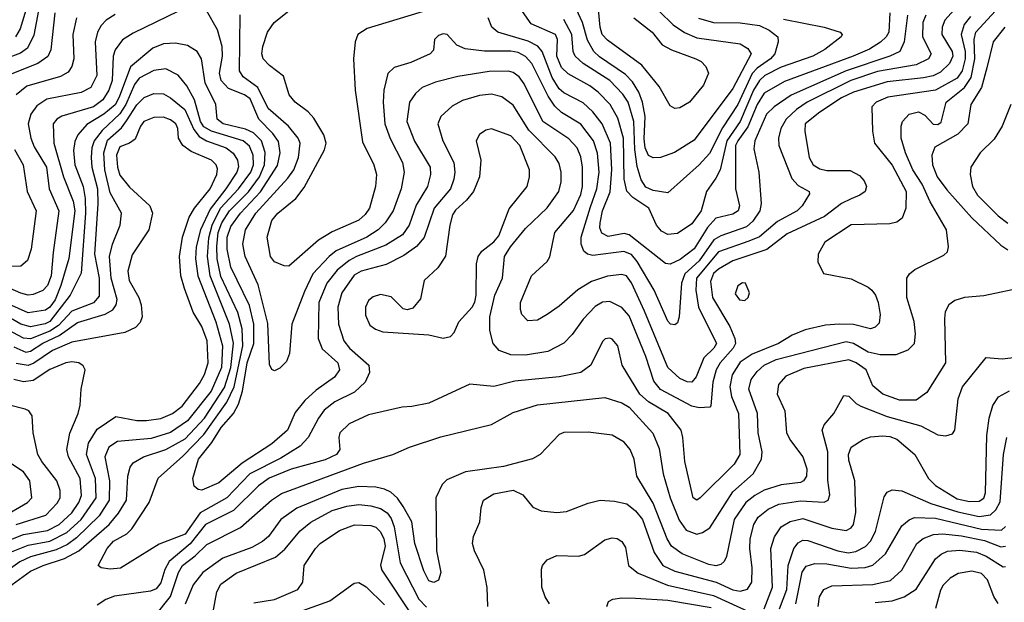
# Model space of a CAD drawing. Extents: x 997028 to 1115134, y 536408 to 618974.
# Tile 19 of 256: x 1007440 to 1011520, y 543452 to 545867. Entities that reach past the tile are written whole.
import ezdxf

# ---------------------------------------------------------------- set-up
doc = ezdxf.new("R2010")
doc.units = 0

msp = doc.modelspace()

# ---------------------------------------------------------------- linework, layer by layer
at = {"layer": '0CON10XD'}
for points in [[(1009185, 545922.5), (1008879.9, 545830.1), (1008840.5, 545805), (1008829.2, 545775), (1008822.9, 545705), (1008829.6, 545575), (1008860.7, 545360.7), (1008907.3, 545265), (1008917.7, 545225), (1008913.8, 545175), (1008888.6, 545085), (1008871.2, 545058.8), (1008845, 545035.9), (1008735, 544987.3), (1008677.2, 544952.8), (1008555, 544845.7), (1008535, 544847.1), (1008495, 544863.1), (1008478.5, 544885), (1008465.3, 544965), (1008485, 545034.2), (1008508.9, 545065), (1008583.6, 545125), (1008619, 545171), (1008702.6, 545327.4), (1008710, 545355), (1008699.5, 545389.5), (1008658.7, 545458.7), (1008634.7, 545484.8), (1008581.1, 545525), (1008555.7, 545555), (1008532.6, 545632.6), (1008475, 545676.4), (1008448.8, 545705), (1008442.5, 545725), (1008446.9, 545755), (1008467.1, 545815), (1008494.4, 545855), (1008610.5, 545949.5)], [(1010091.1, 545901.1), (1010148.2, 545845), (1010195, 545813), (1010245, 545792.1), (1010425, 545766.2), (1010457.4, 545747.4), (1010470.5, 545725), (1010395, 545581.8), (1010235, 545366.8), (1010153.2, 545316.8), (1010095, 545295.9), (1010065, 545293.5), (1010045, 545304.1), (1010030.9, 545335), (1010026.9, 545373.1), (1010031.9, 545465), (1010020.9, 545525), (1010005, 545566.6), (1009978.8, 545608.8), (1009949.9, 545639.9), (1009842.6, 545712.6), (1009818.4, 545735), (1009792.3, 545782.3), (1009771.5, 545855), (1009732.2, 545942.2)], [(1010155, 545498.6), (1010135, 545509.2), (1010089.4, 545589.4), (1010018.4, 545678.4), (1009875, 545781.9), (1009853.8, 545805), (1009845.3, 545835), (1009833.8, 545953.8)], [(1011269.8, 544890.2), (1011284.3, 544905), (1011288.5, 544925), (1011279.6, 544995), (1011212.1, 545112.1), (1011179.8, 545185), (1011140.7, 545245), (1011110.2, 545315), (1011091.8, 545375), (1011091.9, 545425), (1011097.8, 545445), (1011125.6, 545474.4), (1011164.7, 545484.7), (1011190.7, 545470.7), (1011225, 545433.8), (1011245, 545432), (1011258.4, 545441.6), (1011279, 545525), (1011354.6, 545585.4), (1011382.6, 545627.4), (1011397.7, 545705), (1011395.1, 545785), (1011402, 545815), (1011515, 545937.9)], [(1007517.7, 545905), (1007498.2, 545801.8), (1007471.5, 545748.5), (1007442.8, 545727.2), (1007335, 545688.3)], [(1008098.2, 545901.8), (1007909.5, 545810.5), (1007865, 545783.6), (1007835, 545742.2), (1007827.3, 545715), (1007823.2, 545615), (1007809.5, 545575), (1007784.8, 545535), (1007745, 545505.8), (1007613.6, 545466.4), (1007593.8, 545455), (1007577.8, 545435), (1007581.3, 545355), (1007621.2, 545215), (1007661.1, 545115), (1007668.5, 545075), (1007642.8, 544877.2), (1007610.6, 544765), (1007585.9, 544705), (1007565, 544675.2), (1007547.1, 544662.9), (1007475, 544651.6), (1007395, 544687.8)], [(1007475, 545937.4), (1007441.7, 545828.3), (1007422.9, 545795)], [(1009108.1, 545585), (1009079.7, 545560.2), (1009054.6, 545525), (1009044.3, 545445), (1009075, 545363.5), (1009140, 545255), (1009142.1, 545225), (1009128.9, 545175), (1009081.9, 545098.1), (1009053.1, 545015), (1009025.8, 544975), (1008957.3, 544932.7), (1008835, 544885.5), (1008805, 544868.4), (1008755, 544829.1), (1008712.7, 544775), (1008679.8, 544695), (1008676.8, 544545), (1008692.6, 544502.6), (1008758, 544445), (1008764.6, 544415), (1008743.5, 544385), (1008668.8, 544331.2), (1008621.8, 544288.2), (1008581.2, 544238.8), (1008549.3, 544165), (1008485, 544108.2), (1008361.7, 544028.3), (1008265, 543947.3), (1008195, 543916.2), (1008179.1, 543919.1), (1008163.1, 543933.1), (1008157.3, 543965), (1008181.2, 544045), (1008236.3, 544113.7), (1008275, 544177), (1008325.2, 544235), (1008347, 544273), (1008363.1, 544326.9), (1008381.7, 544445), (1008410.5, 544525), (1008409.9, 544605), (1008392.3, 544682.3), (1008315, 544840.4), (1008299.2, 544915), (1008299, 544965), (1008315, 545009.3), (1008355.2, 545065), (1008437.2, 545152.8), (1008507.9, 545262.1), (1008519.4, 545315), (1008511.7, 545361.7), (1008488.7, 545395), (1008430, 545455), (1008395, 545538.3), (1008370.8, 545555), (1008305, 545581.6), (1008274.8, 545615), (1008267.6, 545645), (1008280.6, 545715), (1008278.5, 545755), (1008259.1, 545825), (1008214.4, 545905)], [(1011312.3, 545907.7), (1011273.8, 545865), (1011263, 545835), (1011261.6, 545805), (1011304, 545735), (1011307, 545715), (1011292.9, 545685), (1011255, 545648.7), (1011225, 545633.8), (1011184.9, 545625.1), (1011035, 545608.8), (1010895, 545566.6), (1010845, 545542.1), (1010755, 545484), (1010694.7, 545435), (1010692.8, 545405), (1010711.5, 545295), (1010728.1, 545265), (1010755, 545248.9), (1010785, 545241.9), (1010881.2, 545241.2), (1010920.3, 545220.3), (1010939.4, 545199.4), (1010949.1, 545175), (1010942.9, 545155), (1010921.3, 545138.7), (1010885, 545123.8), (1010845.1, 545104.9), (1010775, 545051.2), (1010620.5, 544979.5), (1010536.4, 544913.6), (1010395, 544867.4), (1010335, 544833), (1010314.8, 544815), (1010301.7, 544781.7), (1010310.4, 544715), (1010381.9, 544595), (1010403.8, 544545), (1010406.4, 544525), (1010395.7, 544505), (1010342.9, 544445), (1010325.9, 544415), (1010312.1, 544365), (1010304, 544266), (1010299.2, 544260.8), (1010255, 544258.2), (1010225, 544265.2), (1010094.6, 544334.6), (1010067.8, 544367.8), (1010035, 544470), (1009965, 544639.3), (1009935, 544674), (1009885, 544698.2), (1009855, 544695.3), (1009825, 544677.6), (1009774.5, 544625.5), (1009728.6, 544561.4), (1009693.9, 544526.1), (1009627.9, 544492.1), (1009535, 544476.6), (1009475, 544477.6), (1009426.7, 544495), (1009401.3, 544525), (1009388.2, 544578.2), (1009387.6, 544635), (1009408.9, 544725), (1009440, 544795), (1009449.3, 544885), (1009473.8, 544925), (1009535, 545001.2), (1009625, 545086.2), (1009674.1, 545155), (1009682.9, 545195), (1009683.2, 545235), (1009675, 545270), (1009658, 545298)], [(1010605, 545868.4), (1010774, 545835), (1010839.2, 545815), (1010847.5, 545805), (1010844.4, 545795), (1010776.6, 545743.4), (1010726.5, 545715), (1010595, 545669.8), (1010528.1, 545635), (1010504.8, 545615.2), (1010480.6, 545575), (1010425.1, 545445), (1010369.4, 545365), (1010341.8, 545245), (1010325, 545210), (1010285.6, 545154.4), (1010263.1, 545075), (1010225, 545020.8), (1010165, 544980.8), (1010125, 544976.6), (1010099.7, 544989.7), (1010079.1, 545015), (1010046.2, 545085), (1009980, 545130), (1009955.9, 545155.9), (1009944.3, 545205), (1009941.1, 545375), (1009918.4, 545458.4), (1009886.5, 545515), (1009836.9, 545566.9), (1009802.7, 545592.7), (1009712.1, 545642.1), (1009685, 545668.2), (1009665.7, 545715), (1009667.6, 545785), (1009660, 545805), (1009559.7, 545849.7), (1009513.3, 545915)], [(1007835, 545888.6), (1007798.5, 545865), (1007777.1, 545842.9), (1007761.6, 545815), (1007752.9, 545775), (1007758.8, 545635), (1007735, 545586), (1007695, 545564.3), (1007552.6, 545537.4), (1007511, 545509), (1007485.6, 545474.4), (1007475.2, 545435), (1007485.7, 545375), (1007499.5, 545339.5), (1007550.6, 545255), (1007561.1, 545165), (1007601.7, 545075), (1007578.3, 544901.7), (1007570.5, 544805), (1007555, 544764.6), (1007535, 544744.7), (1007495, 544727.1), (1007475, 544725.2), (1007445, 544732.7), (1007365, 544768)], [(1007584.8, 545895), (1007568.3, 545741.7), (1007556.5, 545713.5), (1007515.1, 545684.9), (1007365.5, 545625)], [(1007675.3, 545875), (1007659.8, 545805), (1007663.8, 545705), (1007655, 545672.5), (1007641, 545649), (1007609.3, 545630.7), (1007468.7, 545591.3), (1007425, 545554.7)], [(1011118.2, 545885), (1011104.8, 545775.2), (1011087.3, 545735), (1011045.5, 545715), (1010864.7, 545655.3), (1010636.6, 545553.3), (1010566.6, 545505), (1010535, 545475.3), (1010485.6, 545365), (1010481.4, 545331.4), (1010502.5, 545235), (1010511.6, 545105), (1010506.8, 545075), (1010478, 545032), (1010451.4, 545008.6), (1010345, 544971.2), (1010316.4, 544953.6), (1010255, 544867.8), (1010196.2, 544813.8), (1010181.5, 544775), (1010172.5, 544635), (1010165, 544610), (1010155, 544601.9), (1010136.2, 544605), (1010125, 544616.7), (1010068.2, 544745), (1009998, 544865), (1009975, 544893.5), (1009943.5, 544906.5), (1009815, 544889.7), (1009792, 544895), (1009777.3, 544907.3), (1009766.4, 544936.4), (1009765.8, 544965.8), (1009805, 545091.5), (1009830.7, 545165), (1009840.4, 545235), (1009833.7, 545313.7), (1009817.8, 545365), (1009765, 545433.3), (1009685, 545482.5), (1009657.6, 545507.6), (1009629.6, 545549.6), (1009562.3, 545685), (1009535, 545714.3), (1009505, 545730.3), (1009475, 545736.6), (1009365.6, 545735.6), (1009285.3, 545745.3), (1009251.1, 545761.1), (1009211.2, 545805), (1009195, 545808.5), (1009175, 545800.8), (1009158.8, 545785), (1009155, 545740), (1009140, 545725), (1009061, 545689), (1008991.2, 545668.8), (1008965, 545644), (1008948.1, 545575), (1008945.3, 545525), (1008953.4, 545435), (1008974.5, 545374.5), (1009025.3, 545275), (1009033.2, 545235), (1009021, 545165), (1008986.8, 545075), (1008954.7, 545025), (1008924.7, 544995), (1008878.2, 544965), (1008751.2, 544908.8), (1008721.4, 544885), (1008655, 544813.5), (1008619.4, 544740.6), (1008567.9, 544605), (1008557.4, 544482.6), (1008545, 544450), (1008517.9, 544422.1), (1008495, 544411.2), (1008485, 544416.7), (1008475, 544437.5), (1008468, 544608), (1008427.4, 544767.4), (1008373.5, 544885), (1008364.4, 544935.6), (1008376, 544995), (1008418.3, 545065), (1008550.5, 545209.5), (1008575.6, 545244.4), (1008595.2, 545295), (1008601.4, 545355), (1008593.2, 545375), (1008553.8, 545425), (1008469.2, 545499.2), (1008426, 545586), (1008365, 545630), (1008350.5, 545655), (1008353.5, 545886.5)], [(1011194, 545885), (1011182.3, 545855), (1011180.6, 545795), (1011217.4, 545725), (1011205.7, 545704.3), (1011155, 545679.4), (1010995, 545651.8), (1010884.1, 545615), (1010702.4, 545525), (1010658.8, 545495), (1010615.7, 545455), (1010594.3, 545415), (1010584.3, 545375), (1010585.8, 545345), (1010638.7, 545208.7), (1010665, 545180), (1010711.2, 545155), (1010712, 545145), (1010681.8, 545095), (1010662.1, 545075), (1010580.4, 545029.6), (1010505, 544967), (1010461.8, 544948.2), (1010335, 544903.8), (1010244.2, 544795), (1010241.1, 544745), (1010253, 544675), (1010326.5, 544525), (1010316.2, 544505), (1010274.3, 544465), (1010243, 544387), (1010225, 544364.6), (1010205, 544365.4), (1010175, 544379.2), (1010125, 544425.4), (1010028.1, 544658.1), (1009975, 544775.4), (1009954.3, 544805), (1009935, 544810.9), (1009875, 544803.3), (1009808.7, 544781.3), (1009752.5, 544747.5), (1009675, 544679.5), (1009625.4, 544644.6), (1009585, 544621.9), (1009545, 544618), (1009520.8, 544645), (1009514.4, 544665), (1009515.6, 544695), (1009560, 544805), (1009625, 544863.8), (1009636.9, 544883.1), (1009656.9, 544985), (1009735, 545076.1), (1009765, 545142.5), (1009771.7, 545175), (1009772.5, 545255), (1009765, 545298.6), (1009749.5, 545335), (1009715, 545372.6), (1009606.9, 545445), (1009530.6, 545600.6), (1009509.5, 545629.5), (1009485, 545648.4), (1009465, 545653.3), (1009385, 545651.6), (1009255, 545631.1), (1009162.8, 545607.2), (1009108.1, 545585)], [(1011045.2, 545894.8), (1011040.7, 545815), (1011030.5, 545795), (1011006.7, 545773.3), (1010960.8, 545745), (1010893.9, 545715), (1010609.6, 545610.4), (1010525, 545562.7), (1010495.1, 545515), (1010457.4, 545422.6), (1010414.9, 545365), (1010406.5, 545345), (1010405.3, 545165), (1010421.9, 545095), (1010417.1, 545075), (1010395, 545060.2), (1010325, 545043.8), (1010290.2, 545005), (1010235, 544917.3), (1010177, 544873), (1010135, 544854), (1010116.4, 544856.4), (1009965, 544975.3), (1009945, 544980.6), (1009878, 544968), (1009852.2, 544982.2), (1009843.4, 545003.4), (1009844.4, 545025), (1009854.5, 545075), (1009887, 545153), (1009893.9, 545246.1), (1009888.1, 545355), (1009854, 545435), (1009815.3, 545485), (1009775, 545521.4), (1009695, 545563), (1009675, 545579.8), (1009646.6, 545626.6), (1009605, 545734.1), (1009586.3, 545756.3), (1009547.3, 545777.3), (1009420.8, 545815), (1009395.8, 545835), (1009381.4, 545875)], [(1010252.4, 545872.4), (1010315, 545854.8), (1010425, 545853.2), (1010505, 545842.4), (1010545, 545823.6), (1010580.9, 545795), (1010583.1, 545775), (1010569.5, 545725), (1010551.1, 545705), (1010495, 545666), (1010475, 545643.4), (1010415, 545515.2), (1010351.8, 545418.2), (1010298.5, 545311.5), (1010254.8, 545265.2), (1010125, 545149.2), (1010065, 545158.6), (1010035, 545172.4), (1010015, 545203.5), (1009998.7, 545258.7), (1009988.3, 545328.3), (1009983.9, 545445), (1009961, 545525), (1009938.6, 545558.6), (1009885.2, 545615), (1009775, 545685.2), (1009741.1, 545715), (1009733.7, 545735), (1009727.6, 545805), (1009695, 545868)], [(1009984.1, 545874.1), (1010061.1, 545815), (1010102.6, 545762.6), (1010141.1, 545741.1), (1010241.2, 545705), (1010263.4, 545693.4), (1010283.2, 545673.2), (1010294.2, 545645), (1010273.3, 545595), (1010215, 545524.4), (1010175, 545501.9), (1010155, 545498.6)], [(1011379.8, 545880.2), (1011353.4, 545846.6), (1011341.7, 545805), (1011357.7, 545735), (1011357.6, 545705), (1011345, 545654.7), (1011325, 545624.1), (1011235, 545574.5), (1011037.5, 545545), (1010988.9, 545525), (1010971.5, 545505), (1010973.2, 545405), (1010982.4, 545355), (1011055, 545263.9), (1011113.4, 545155), (1011111.8, 545085), (1011096.2, 545043.8), (1011075, 545026.9), (1011045, 545020.5), (1010885, 545016.4), (1010775.8, 544945), (1010748, 544895), (1010747.5, 544862.5), (1010770, 544815), (1010885, 544792.5), (1010955, 544758.5), (1010970.5, 544745), (1010986.1, 544725), (1010997.3, 544695), (1011005.4, 544644.6), (1011000.9, 544609.1), (1010985, 544592.2), (1010965, 544585.4), (1010895, 544602.7), (1010835, 544605.3), (1010779.5, 544600.5), (1010695, 544580.8), (1010640.3, 544559.7), (1010584.4, 544525), (1010475, 544480), (1010425, 544446.6), (1010392.5, 544395), (1010382.2, 544345), (1010388.7, 544305), (1010418.4, 544235), (1010423.8, 544065), (1010400.6, 544025), (1010260, 543885), (1010245, 543875.7), (1010231.1, 543885)], [(1011522.7, 545835), (1011473.8, 545775), (1011447.2, 545667.2), (1011424.9, 545585.1), (1011380.8, 545515), (1011368.5, 545435), (1011327.2, 545392.8), (1011232.4, 545337.6), (1011219.3, 545305), (1011222.1, 545265), (1011241.6, 545215), (1011281.2, 545161.2), (1011385.9, 545045.9), (1011505, 544931.5), (1011535, 544913.1)], [(1009658, 545298), (1009549.3, 545409.3), (1009485, 545512.3), (1009437.3, 545547.3), (1009395, 545557.9), (1009345, 545552.6), (1009275, 545531.9), (1009231.8, 545508.2), (1009184.8, 545465.2), (1009171.8, 545435), (1009192.8, 545365), (1009239, 545275), (1009243, 545235), (1009238.9, 545205), (1009224.3, 545165), (1009156.7, 545085), (1009116, 544964), (1009083.4, 544926.6), (1009031.2, 544888.8), (1008957.8, 544852.2), (1008855, 544824.1), (1008825, 544807.3), (1008774.8, 544735), (1008757.8, 544675), (1008761, 544605), (1008783.1, 544535), (1008806.4, 544505), (1008886.5, 544435), (1008889.1, 544405), (1008870.9, 544365), (1008826.5, 544323.5), (1008745, 544282.2), (1008701.9, 544248.1), (1008677.5, 544215), (1008635, 544135.4), (1008601.6, 544098.4), (1008521.2, 544048.8), (1008393.9, 543985), (1008297.6, 543885), (1008186.9, 543823.1), (1008125, 543734.6), (1008017.1, 543692.9), (1007856.7, 543593.3), (1007815, 543588.9), (1007777.5, 543595), (1007764.4, 543604.4), (1007801.5, 543675), (1007828.5, 543705), (1007883.9, 543736.1), (1007904, 543756), (1007976.5, 543865), (1008013.6, 543966.4), (1008115, 544057.7), (1008202.8, 544147.2), (1008298.5, 544281.5), (1008328.4, 544345), (1008363.7, 544515), (1008361.8, 544585), (1008343, 544653), (1008272.5, 544802.5), (1008258.4, 544875), (1008256.6, 544926.6), (1008262.5, 544985), (1008277.3, 545025), (1008308.6, 545075), (1008387.3, 545152.7), (1008433.1, 545215), (1008453.8, 545265), (1008456.7, 545316.7), (1008442.1, 545365), (1008408.1, 545398.1), (1008375, 545413.3), (1008283.1, 545435), (1008258.6, 545455), (1008252.8, 545515), (1008208.8, 545605), (1008192.8, 545705), (1008175.2, 545735.2), (1008135, 545759.1), (1008085, 545768.8), (1008035, 545766.1), (1007991.8, 545748.2), (1007898.3, 545671.7), (1007852, 545545), (1007835, 545513.8), (1007788.8, 545475), (1007717.9, 545432.1), (1007680.2, 545389.8), (1007668.4, 545361.6), (1007663, 545325), (1007667.6, 545265), (1007702.7, 545175), (1007710.6, 545125), (1007711.7, 545065), (1007694.5, 544815.5), (1007648.9, 544725), (1007565, 544615.9), (1007545, 544606), (1007485, 544593.4), (1007445, 544604.3), (1007385, 544639.2)], [(1007393.6, 543515), (1007485, 543581.1), (1007536.2, 543605), (1007625, 543633.8), (1007684.3, 543665.7), (1007811, 543775), (1007848.8, 543821.2), (1007882.3, 543875), (1007887.5, 543975), (1007897.5, 544012.5), (1007910, 544030), (1007953.1, 544055), (1008045, 544085.8), (1008125, 544130), (1008205.1, 544215), (1008287.7, 544342.3), (1008314.6, 544425), (1008325, 544526), (1008308.7, 544605), (1008228.6, 544805), (1008217.2, 544885), (1008223.1, 544963.1), (1008236.7, 545015), (1008271.2, 545085), (1008346.9, 545165), (1008398.1, 545235), (1008408.8, 545265), (1008407.6, 545305), (1008391.9, 545341.9), (1008365, 545364.8), (1008235, 545404.4), (1008202.9, 545422.9), (1008189.2, 545445), (1008164.4, 545534.4), (1008132.9, 545592.9), (1008096.3, 545636.3), (1008045, 545663.5), (1007995, 545656.1), (1007935, 545623.9), (1007915, 545597.7), (1007880.1, 545515), (1007855, 545475.8), (1007782, 545408), (1007748.4, 545365), (1007738.3, 545335), (1007735.2, 545294.8), (1007739.1, 545255), (1007762, 545165), (1007763.9, 545103.9), (1007749.9, 544895), (1007768.4, 544795), (1007769.3, 544720.7), (1007745, 544693.7), (1007655, 544658.3), (1007600.3, 544599.7), (1007565, 544575.3), (1007485, 544544.4), (1007455, 544546.5), (1007391, 544581)], [(1007415, 544510.2), (1007465, 544489.3), (1007485, 544492.4), (1007535, 544525.3), (1007602.8, 544557.2), (1007678.5, 544611.5), (1007794.3, 544645.7), (1007826.1, 544663.9), (1007839.3, 544685), (1007843.4, 544706.6), (1007818.4, 544795), (1007812.2, 544885), (1007824, 544936), (1007855.8, 545015), (1007861.9, 545065), (1007815, 545149.1), (1007792.7, 545245), (1007788.8, 545315), (1007803.3, 545366.7), (1007861.2, 545418.8), (1007882.8, 545447.2), (1007925, 545514.3), (1007955, 545543.8), (1007995, 545561.2), (1008035, 545558.8), (1008065, 545542.6), (1008123.9, 545493.9), (1008161.3, 545411.3), (1008182.7, 545382.7), (1008214.3, 545364.3), (1008295.3, 545335), (1008323.6, 545313.6), (1008342.7, 545285), (1008346.2, 545256.2), (1008339.5, 545235), (1008293.7, 545165), (1008228.3, 545081.7), (1008188.3, 544995), (1008171.4, 544925), (1008168.6, 544875), (1008178.1, 544805), (1008253, 544615), (1008280.3, 544515), (1008275.3, 544425), (1008232.5, 544327.5), (1008135, 544203.5), (1008065, 544156.2), (1007985, 544130.5), (1007845, 544118.5), (1007808.8, 544095), (1007791.9, 544055), (1007811.2, 543955), (1007809.7, 543875), (1007769.2, 543810.8), (1007675, 543718.6), (1007637.9, 543692.1), (1007590.9, 543669.1), (1007485, 543641), (1007440, 543620), (1007363.1, 543565)], [(1011546.4, 545515), (1011510.8, 545425), (1011478.2, 545371.8), (1011420.4, 545315), (1011380.8, 545255), (1011377.8, 545225), (1011388.4, 545175), (1011409.3, 545139.3), (1011495, 545053.2), (1011535, 545023)], [(1007405, 543660.6), (1007475, 543689.4), (1007565, 543704.7), (1007635, 543740.6), (1007694.6, 543795), (1007756.9, 543885), (1007753.9, 543965), (1007716.6, 544065), (1007725, 544111.5), (1007760.1, 544169.9), (1007838.6, 544221.4), (1007925, 544205.7), (1007965, 544205.2), (1008025, 544213.5), (1008072.9, 544235), (1008112.8, 544265), (1008185, 544359.2), (1008205, 544396.5), (1008220, 544445), (1008215.9, 544535), (1008195, 544595.6), (1008158.9, 544655), (1008122.1, 544752.1), (1008107.8, 544805), (1008101.6, 544885), (1008114.1, 544965), (1008142.3, 545047.7), (1008164.2, 545085.8), (1008228.8, 545165), (1008256.6, 545225), (1008259.1, 545249.1), (1008253.5, 545265), (1008233.8, 545285), (1008150.6, 545320.6), (1008116.2, 545345), (1008097.9, 545375), (1008094.6, 545415), (1008086.2, 545435), (1008065, 545451.4), (1008035, 545462.6), (1007995, 545461.6), (1007954.6, 545445), (1007939.6, 545425), (1007918.1, 545371.9), (1007895, 545354.5), (1007855, 545339.1), (1007841.3, 545305), (1007844.4, 545255), (1007855, 545222.2), (1007895, 545172.1), (1007978.2, 545095), (1007990.4, 545065), (1007974.1, 544995.9), (1007905, 544891.9), (1007888.1, 544825), (1007893, 544785), (1007933.4, 544715), (1007942.3, 544685), (1007947.5, 544635), (1007938.8, 544611.2), (1007918.9, 544591.1), (1007875, 544570.3), (1007655, 544530), (1007575, 544496.1), (1007497.5, 544442.5), (1007475, 544433.6), (1007425, 544442)], [(1009195, 544546), (1009225, 544554), (1009239.7, 544570.3), (1009259.4, 544615), (1009314.6, 544675), (1009325, 544695.7), (1009331.9, 544725), (1009332.1, 544855), (1009338.9, 544885), (1009355, 544906.9), (1009405, 544946.2), (1009425, 544971.3), (1009467.4, 545082.6), (1009542.5, 545175), (1009552.7, 545215), (1009552.7, 545245), (1009511.6, 545345), (1009475, 545384.6), (1009395, 545414.4), (1009371.5, 545408.5), (1009345, 545391.2), (1009331.4, 545365), (1009350.4, 545285), (1009345.3, 545214.7), (1009320.8, 545155), (1009291.7, 545118.3), (1009245, 545076.9), (1009232.8, 545057.2), (1009221.4, 545015), (1009203.8, 544886.2), (1009172.4, 544837.6), (1009116, 544785), (1009100.9, 544709.1), (1009069.1, 544670.9), (1009045, 544664.4), (1009028.3, 544668.3), (1008978.6, 544718.6), (1008935, 544727.3), (1008905, 544718.5), (1008885, 544702.5), (1008872.5, 544675), (1008872, 544642), (1008890.2, 544600.2), (1008914, 544584), (1008945, 544573.5), (1009135, 544560), (1009195, 544546)], [(1007418.6, 545328.6), (1007453.9, 545265), (1007470.2, 545155), (1007507.2, 545075), (1007486.8, 544915), (1007471.3, 544868.7), (1007445, 544844.5), (1007385, 544844.1)], [(1008000, 543395), (1008063.9, 543476.1), (1008097.1, 543575), (1008113.7, 543605), (1008167, 543645), (1008215, 543691.6), (1008355, 543761.9), (1008482.7, 543875), (1008525, 543902.7), (1008865, 544028.8), (1008986, 544064), (1009054.7, 544095.3), (1009185, 544137.9), (1009395, 544189.5), (1009485, 544238.5), (1009585, 544269.7), (1009865, 544301.2), (1009935, 544278.7), (1009965, 544260.3), (1010063.3, 544153.3), (1010089.2, 544089.2), (1010105.7, 543985), (1010134.8, 543885), (1010171.8, 543791.8), (1010201.5, 543751.5), (1010245, 543734.2), (1010269.3, 543740.7), (1010300, 543760), (1010395, 543909.5), (1010479.1, 543985), (1010514.3, 544045.7), (1010516.4, 544075), (1010499.8, 544155), (1010496.5, 544235), (1010461.5, 544335), (1010471, 544375), (1010495, 544408.4), (1010525, 544435.2), (1010575, 544458.9), (1010865, 544532.3), (1010895, 544526.3), (1010955, 544490.5), (1011005, 544479.5), (1011071.3, 544478.7), (1011122, 544498), (1011148.2, 544525), (1011152.2, 544565), (1011145.7, 544615.7), (1011116, 544715), (1011115.5, 544795), (1011126.6, 544813.4), (1011148.9, 544831.1), (1011269.8, 544890.2)], [(1011605, 544758.6), (1011435, 544721.9), (1011355, 544715.6), (1011315, 544702.9), (1011290, 544685), (1011274.6, 544655.4), (1011272, 544628), (1011276.8, 544445), (1011198.8, 544321.2), (1011155, 544289.2), (1011085, 544290.2), (1011016.4, 544315), (1010975, 544349.4), (1010947.9, 544415), (1010906.2, 544445), (1010875, 544456.8), (1010688.7, 544421.3), (1010615, 544388.8), (1010584.6, 544355), (1010578.2, 544315), (1010610, 544245), (1010617.3, 544155), (1010633.2, 544123.2), (1010684.7, 544054.7), (1010701.9, 544005), (1010700.5, 543975), (1010687.5, 543955), (1010675, 543948.6), (1010595, 543939.2), (1010525, 543916.4), (1010485.4, 543894.6), (1010448.9, 543865), (1010400.8, 543795), (1010368.7, 543641.3), (1010359.4, 543620.6), (1010345, 543608.5), (1010325, 543603.4), (1010295, 543608.9), (1010185, 543652.3), (1010140.5, 543685), (1010123.2, 543715), (1010065, 543863.1), (1009996.4, 543975), (1009986.4, 544045), (1009970, 544085), (1009945, 544115.6), (1009894.6, 544144.6), (1009795, 544156.9), (1009695, 544155.6), (1009675, 544147.1), (1009595.8, 544065), (1009564, 544046), (1009445, 544014.7), (1009287.1, 543992.9), (1009210.2, 543959.8), (1009190.3, 543939.7), (1009164.3, 543885), (1009167.5, 543665), (1009184.2, 543575.8), (1009175.8, 543544.2), (1009155.8, 543534.2), (1009135, 543540.8), (1009115, 543582), (1009076.5, 543695), (1009064.4, 543785), (1009028.7, 543848.7), (1009005, 543883.1), (1008977.9, 543907.9), (1008951.5, 543921.5), (1008915, 543928.7), (1008845, 543931.3), (1008775, 543918.8), (1008588.3, 543841.7), (1008521.6, 543795), (1008470.8, 543725), (1008446.3, 543703.7), (1008401, 543679), (1008281.2, 543635), (1008198, 543575), (1008158.6, 543525), (1008125, 543444.2)], [(1010445, 544702.9), (1010458, 544715), (1010464, 544735), (1010446.7, 544775), (1010435, 544776.2), (1010415, 544763.3), (1010405, 544730), (1010422, 544705), (1010445, 544702.9)], [(1010231.1, 543885), (1010195.3, 544035), (1010187.8, 544135), (1010180.3, 544165), (1010127.3, 544235), (1010045, 544282.4), (1010009.4, 544315), (1009936.4, 544435), (1009917.8, 544515), (1009895, 544542.9), (1009885, 544546.9), (1009866.4, 544543.6), (1009855, 544532.9), (1009806.9, 544435), (1009765, 544404.1), (1009675, 544385.9), (1009492, 544368), (1009405, 544346.2), (1009305, 544355.7), (1009135, 544277.1), (1009065, 544263.8), (1009025, 544260.8), (1008885, 544229.6), (1008805, 544191.8), (1008766.7, 544155), (1008762.7, 544135), (1008766.9, 544085), (1008752.2, 544065), (1008705, 544043), (1008565, 544003.4), (1008473.1, 543966.9), (1008429.7, 543935), (1008325, 543832), (1008210, 543775), (1008145.7, 543694.3), (1008059.1, 543620.9), (1008041.5, 543588.5), (1008025, 543532.5), (1008005, 543507.6), (1007981.7, 543498.3), (1007832.6, 543477.4), (1007796.2, 543463.8), (1007760.2, 543439.8)], [(1009379.5, 543435), (1009376.4, 543513.6), (1009362.3, 543585), (1009323.8, 543665), (1009315.4, 543695), (1009320, 543725), (1009346.5, 543785), (1009351.5, 543845), (1009362.2, 543875), (1009405, 543901.1), (1009485, 543916.2), (1009525, 543896.7), (1009565.9, 543845.9), (1009601, 543831), (1009665.4, 543824.6), (1009705, 543828.8), (1009795, 543862.7), (1009845.3, 543874.7), (1009905, 543871.6), (1009955, 543860.6), (1009991.4, 543831.4), (1010021, 543795), (1010068.4, 543658.4), (1010104.7, 543605), (1010155, 543580.3), (1010325.1, 543535.1), (1010395, 543503.2), (1010425, 543498.4), (1010455, 543506.7), (1010473.1, 543535), (1010475.6, 543595), (1010465.6, 543675), (1010467, 543715), (1010481.4, 543775), (1010499.2, 543805), (1010541.9, 543838.1), (1010585, 543858.5), (1010675, 543872.3), (1010773.6, 543866.4), (1010790.5, 543875), (1010797.1, 543897.1), (1010788.1, 543958.1), (1010788.9, 544075), (1010765.4, 544165), (1010773, 544187), (1010813.3, 544235), (1010855, 544308.8), (1010875, 544305.8), (1010905.7, 544275.7), (1010925, 544265.3), (1011035, 544222.3), (1011173.5, 544183.5), (1011245, 544146.2), (1011277.6, 544142.4), (1011305, 544150.8), (1011314.5, 544165.5), (1011329.3, 544295), (1011346, 544345), (1011445, 544466.7), (1011511.1, 544461.1), (1011595, 544470)], [(1007356.4, 543693.6), (1007455, 543733.2), (1007555, 543749.4), (1007603.5, 543775), (1007655, 543823), (1007685.2, 543865), (1007695.8, 543895), (1007689.8, 543965), (1007641.6, 544055), (1007634.7, 544085), (1007647.3, 544152.7), (1007682.2, 544235), (1007689.6, 544269.6), (1007694.1, 544335), (1007710.5, 544415), (1007702.5, 544432.5), (1007685, 544443.8), (1007655, 544448.9), (1007631.4, 544445), (1007565, 544416.6), (1007495, 544371.2), (1007455, 544365.2), (1007415, 544374.8)], [(1010525, 543425.5), (1010559.3, 543515), (1010552.5, 543675), (1010567.2, 543722.8), (1010594.6, 543765), (1010632.7, 543787.3), (1010685, 543799.4), (1010805, 543758.9), (1010865, 543748.9), (1010885, 543760), (1010894.7, 543775), (1010905.2, 543824.8), (1010900.3, 543955), (1010875, 544041.2), (1010873.6, 544065), (1010885.6, 544095), (1010935, 544126.7), (1010965, 544137.5), (1011015, 544141.2), (1011045, 544139.6), (1011075, 544127.9), (1011148.5, 544065), (1011205.9, 543965), (1011235, 543935.8), (1011325, 543881.3), (1011375, 543869.7), (1011415, 543871.6), (1011435, 543884), (1011441.9, 543905), (1011447.2, 544142.8), (1011457.4, 544215), (1011472.2, 544267.8), (1011495.9, 544304.1), (1011542, 544328)], [(1007425, 543773.8), (1007547.5, 543812.5), (1007595, 543862.5), (1007607.1, 543885), (1007606.7, 543915), (1007593.3, 543955), (1007531.2, 544035), (1007515.3, 544065), (1007495.6, 544155), (1007491.4, 544225), (1007477.5, 544245), (1007462.3, 544252.3), (1007315, 544289.5)], [(1010588.7, 543425), (1010618.7, 543505), (1010623.9, 543605), (1010647.6, 543675), (1010665, 543697.8), (1010685, 543708.9), (1010705, 543708.6), (1010746, 543694), (1010830, 543665), (1010873.2, 543656.8), (1010905, 543662.8), (1010945, 543683.7), (1010964.8, 543705.2), (1010985.7, 543745), (1011021.3, 543888.7), (1011035, 543908.1), (1011055, 543917.5), (1011095, 543913.8), (1011215, 543861.8), (1011326.8, 543826.8), (1011415, 543807.8), (1011462.1, 543815), (1011485.1, 543834.9), (1011502.3, 543867.7), (1011516.9, 544065), (1011529.7, 544135)], [(1007251.8, 543738.2), (1007471.5, 543865), (1007490.3, 543885), (1007482.2, 543955), (1007455, 543992.3), (1007365, 544052.3)], [(1008240.3, 543405), (1008255.9, 543495), (1008273.3, 543526.7), (1008336.8, 543573.2), (1008500.3, 543639.7), (1008538.3, 543671.7), (1008602, 543748), (1008645.7, 543784.3), (1008735, 543832), (1008795, 543849.8), (1008845, 543856.7), (1008895, 543851.9), (1008935, 543840.4), (1008962.4, 543822.4), (1008979, 543799), (1008990.9, 543765), (1009015.9, 543615.9), (1009094.1, 543465), (1009125, 543432.1)], [(1010655.8, 543445), (1010682.7, 543577.3), (1010698.8, 543601.2), (1010735, 543613), (1010785, 543610.7), (1010885, 543593.5), (1010943.8, 543596.2), (1010974.5, 543605.5), (1011027.5, 543652.5), (1011095, 543768.5), (1011125, 543794.1), (1011147.2, 543802.8), (1011235, 543800.9), (1011425, 543755.3), (1011508.5, 543751.5), (1011525, 543766.8)], [(1008410.4, 543449.6), (1008495, 543463), (1008591.8, 543505), (1008612.3, 543535), (1008618.9, 543605), (1008665, 543675.5), (1008685, 543695.4), (1008765, 543749.6), (1008827.3, 543772.7), (1008895, 543770.8), (1008915, 543762.8), (1008935, 543743.9), (1008949, 543715), (1008953.8, 543685), (1008934.8, 543605.2), (1008940.3, 543585), (1009066, 543396)], [(1010748.2, 543435), (1010754.6, 543475), (1010772.5, 543505), (1010805, 543520.6), (1010974.5, 543525.5), (1011047.8, 543542.2), (1011095.2, 543584.8), (1011157.8, 543695), (1011184.2, 543715.8), (1011226.5, 543733.5), (1011265, 543736.1), (1011342.4, 543727.6), (1011437.4, 543707.4), (1011505, 543681.7), (1011525, 543685.2)], [(1009635.5, 543445.5), (1009617.1, 543475), (1009602.9, 543515), (1009601.3, 543588.7), (1009605.7, 543605), (1009625, 543628.6), (1009665, 543646.5), (1009755, 543642.7), (1009780.2, 543649.8), (1009865, 543710.6), (1009895, 543718.6), (1009915, 543715.7), (1009934.4, 543704.4), (1009949.4, 543679.4), (1009962.7, 543605), (1010003, 543573), (1010123.6, 543523.6), (1010315, 543480.8), (1010475, 543407.4)], [(1010985, 543451), (1011055, 543457.6), (1011105, 543474.4), (1011155, 543506), (1011235, 543632.5), (1011258.3, 543651.7), (1011285, 543663.2), (1011335, 543668.7), (1011405, 543659.1), (1011445, 543643.4), (1011515, 543598.9), (1011525, 543600.8)], [(1011495, 543446.3), (1011476.1, 543476.1), (1011450.2, 543545), (1011425, 543571.6), (1011385, 543581), (1011328.1, 543571.9), (1011295, 543552.2), (1011266.4, 543523.6), (1011255, 543502), (1011235, 543425.8)], [(1008505, 543378.9), (1008725, 543458.5), (1008825, 543530.8), (1008845, 543534.6), (1008875, 543515.4), (1008951.5, 543441.5)], [(1009872.5, 543435), (1009880, 543455), (1009897.5, 543465), (1009935, 543470.9), (1009990.9, 543469.1), (1010125, 543460.3), (1010305, 543429.9)]]:
    msp.add_lwpolyline(points, dxfattribs=at)

doc.saveas('drawing.dxf')
